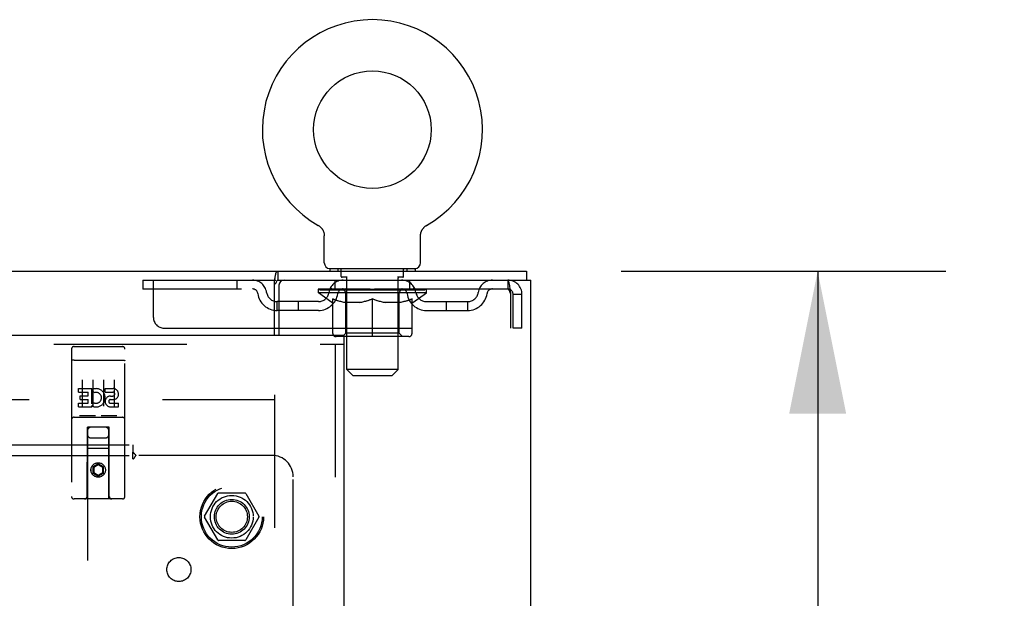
# Model space of a CAD drawing. Header units: inches. Extents: x 0 to 283, y 0 to 183.
# Tile 71 of 79: x 120.72 to 132.24, y 132.81 to 139.58. Entities that reach past the tile are written whole.
import ezdxf

# ---------------------------------------------------------------- set-up
doc = ezdxf.new("R2010")
doc.units = ezdxf.units.IN
doc.header["$LTSCALE"] = 15.583333
doc.header["$MEASUREMENT"] = 0
doc.linetypes.add('HIDDEN', pattern=[0.2, 0.1, -0.1])
doc.layers.get('0').update_dxf_attribs({"linetype": 'CONTINUOUS'})
for name, color, linetype in [('DEFAULT_2', 8, 'HIDDEN'), ('DIMENSIONS', 7, 'CONTINUOUS'), ('MAIN_DOOR_ASSEMBLY', 7, 'CONTINUOUS'), ('SUBPANEL', 7, 'CONTINUOUS')]:
    doc.layers.add(name, color=color, linetype=linetype)
doc.styles.get("Standard").update_dxf_attribs({"font": 'arial.ttf'})
doc.dimstyles.new('DIMSTYLE_1', dxfattribs={"dimtxt": 1.25, "dimasz": 1.666667, "dimexe": 0.09, "dimexo": 0.07, "dimgap": 0.0375, "dimtad": 0, "dimtih": 1, "dimtoh": 1, "dimzin": 4, "dimdsep": 46, "dimtxsty": 'Standard', "dimblk": '_FILLED', "dimblk1": '_FILLED', "dimblk2": '_FILLED', "dimcen": 0.09, "dimadec": 3, "dimazin": 1, "dimtfac": 1, "dimtdec": 3, "dimtofl": 0, "dimtmove": 0, "dimatfit": 3, "dimldrblk": '_FILLED', "dimfxl": 0, "dimtolj": 1, "dimtzin": 4, "dimarcsym": 0})

# ---------------------------------------------------------------- blocks, each defined once
blk = doc.blocks.new('_FILLED')
at = {"color": 0, "linetype": 'ByBlock'}
blk.add_solid([(0, 0), (-1, 0.2), (-1, -0.2)], dxfattribs=at)
blk = doc.blocks.new('*D14')
at = {"layer": 'DIMENSIONS', "color": 2, "linetype": 'Continuous'}
for p, q in [((127.755, 136.638), (131.556, 136.638)), ((130.056, 136.638), (130.056, 131.201)), ((130.056, 123.263), (130.056, 128.701)), ((126.492, 123.263), (131.556, 123.263))]:
    blk.add_line(p, q, dxfattribs=at)
at = {"layer": 'DIMENSIONS', "color": 2, "linetype": 'Continuous', "xscale": 1.6666666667, "yscale": 1.6666666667, "zscale": 1.6666666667}
for p, rotation in [((130.056, 136.638), 90), ((130.056, 123.263), 270)]:
    blk.add_blockref('_FILLED', p, dxfattribs=dict(at, rotation=rotation))
at = {"layer": 'DIMENSIONS', "color": 2, "linetype": 'Continuous', "insert": (130.056, 130.576), "char_height": 1.25, "width": 4.36803, "attachment_point": 2, "line_spacing_factor": 0.9}
blk.add_mtext('13.38', dxfattribs=at)

msp = doc.modelspace()

# ---------------------------------------------------------------- linework, layer by layer
at = {"color": 7, "linetype": 'Continuous'}
for p, q in [((124.211, 137.176), (124.211, 137.176)), ((124.211, 137.176), (124.215, 137.174)), ((124.212, 137.176), (124.213, 137.175)), ((124.215, 137.174), (124.219, 137.171)), ((124.219, 137.171), (124.224, 137.168)), ((124.223, 137.168), (124.228, 137.165)), ((124.227, 137.165), (124.232, 137.162)), ((124.231, 137.162), (124.235, 137.159)), ((124.235, 137.159), (124.239, 137.155)), ((124.239, 137.155), (124.243, 137.152)), ((124.243, 137.152), (124.246, 137.148)), ((124.246, 137.148), (124.25, 137.144)), ((124.249, 137.144), (124.253, 137.14)), ((124.253, 137.14), (124.256, 137.136)), ((124.256, 137.136), (124.259, 137.132)), ((124.259, 137.132), (124.261, 137.128)), ((124.261, 137.128), (124.264, 137.123)), ((124.264, 137.124), (124.267, 137.119)), ((124.267, 137.119), (124.269, 137.114)), ((124.269, 137.115), (124.271, 137.11)), ((124.271, 137.11), (124.273, 137.105)), ((124.273, 137.105), (124.275, 137.1)), ((125.417, 137.1), (125.419, 137.105)), ((125.419, 137.105), (125.421, 137.11)), ((125.421, 137.11), (125.423, 137.115)), ((125.423, 137.114), (125.425, 137.119)), ((125.425, 137.119), (125.428, 137.124)), ((125.428, 137.123), (125.431, 137.128)), ((125.43, 137.128), (125.433, 137.132)), ((125.433, 137.132), (125.436, 137.136)), ((125.436, 137.136), (125.439, 137.14)), ((125.439, 137.14), (125.443, 137.144)), ((125.442, 137.144), (125.446, 137.148)), ((125.446, 137.148), (125.449, 137.152)), ((125.449, 137.152), (125.453, 137.155)), ((125.453, 137.155), (125.457, 137.159)), ((125.457, 137.159), (125.461, 137.162)), ((125.46, 137.162), (125.464, 137.165)), ((125.464, 137.165), (125.469, 137.168)), ((125.468, 137.168), (125.473, 137.171)), ((125.473, 137.171), (125.477, 137.174)), ((125.473, 137.171), (125.474, 137.172)), ((125.477, 137.174), (125.481, 137.176)), ((125.479, 137.175), (125.48, 137.176)), ((124.275, 137.101), (124.276, 137.096)), ((124.276, 137.096), (124.278, 137.091)), ((124.278, 137.091), (124.279, 137.086)), ((124.279, 137.086), (124.28, 137.081)), ((124.28, 137.081), (124.281, 137.076)), ((124.281, 137.076), (124.282, 137.071)), ((124.283, 136.737), (124.283, 137.051)), ((125.408, 137.051), (125.409, 137.056)), ((125.408, 136.737), (125.408, 137.051)), ((125.409, 137.066), (125.41, 137.071)), ((125.409, 137.056), (125.409, 137.061)), ((125.41, 137.071), (125.411, 137.076)), ((125.411, 137.076), (125.412, 137.081)), ((125.412, 137.081), (125.413, 137.086)), ((125.413, 137.086), (125.414, 137.091)), ((125.414, 137.091), (125.415, 137.096)), ((125.415, 137.096), (125.417, 137.101)), ((124.346, 136.668), (124.346, 136.638)), ((125.346, 136.668), (124.346, 136.668)), ((125.346, 136.668), (125.346, 136.638)), ((53.752, 136.638), (126.648, 136.638)), ((123.7, 135.888), (123.7, 136.539)), ((123.74, 136.638), (123.74, 136.534)), ((126.648, 136.638), (126.648, 136.534))]:
    msp.add_line(p, q, dxfattribs=at)
at = {"color": 3, "linetype": 'Continuous'}
for p, q in [((123.74, 136.534), (126.7, 136.534)), ((126.7, 64.742), (126.7, 136.534)), ((123.752, 136.474), (123.752, 135.888)), ((123.7, 135.972), (123.752, 135.972))]:
    msp.add_line(p, q, dxfattribs=at)
at = {"color": 7, "linetype": 'Continuous'}
for points in [[(124.282, 137.071), (124.283, 137.066), (124.283, 137.061), (124.283, 137.056), (124.283, 137.051)], [(125.409, 137.056), (125.409, 137.061), (125.409, 137.066)], [(123.7, 136.539), (123.702, 136.543), (123.703, 136.548), (123.705, 136.553), (123.706, 136.558), (123.707, 136.564), (123.708, 136.569), (123.709, 136.575)], [(123.709, 136.575), (123.711, 136.586), (123.712, 136.591), (123.713, 136.596), (123.714, 136.601), (123.715, 136.605), (123.716, 136.61), (123.717, 136.614), (123.718, 136.617), (123.72, 136.62), (123.721, 136.623), (123.722, 136.626), (123.724, 136.629), (123.726, 136.631), (123.727, 136.633), (123.729, 136.635), (123.731, 136.636), (123.733, 136.637), (123.735, 136.638), (123.737, 136.638), (123.74, 136.638)]]:
    msp.add_lwpolyline(points, dxfattribs=at)
at = {"color": 3, "linetype": 'Continuous'}
for points in [[(123.727, 136.52), (123.728, 136.522), (123.729, 136.525), (123.73, 136.527), (123.731, 136.529), (123.733, 136.531), (123.734, 136.532), (123.735, 136.533), (123.737, 136.534), (123.738, 136.534), (123.74, 136.534)], [(123.7, 136.49), (123.702, 136.49), (123.704, 136.491), (123.707, 136.492), (123.709, 136.493), (123.711, 136.495), (123.713, 136.496), (123.715, 136.498), (123.717, 136.5), (123.718, 136.503), (123.72, 136.505), (123.721, 136.507), (123.722, 136.51), (123.724, 136.512), (123.725, 136.515), (123.727, 136.52)]]:
    msp.add_lwpolyline(points, dxfattribs=at)
at = {"color": 7, "linetype": 'Continuous'}
msp.add_circle((124.846, 138.296), 0.688, dxfattribs=at)
for centre, radius, start, end in [((124.846, 138.296), 1.288, 299.5053, 240.4947), ((124.352, 136.737), 0.069, 180, 265), ((125.339, 136.737), 0.069, 275, 360)]:
    msp.add_arc(centre, radius, start, end, dxfattribs=at)
at = {"color": 3, "linetype": 'Continuous'}
msp.add_arc((123.812, 136.474), 0.06, 90, 180, dxfattribs=at)
at = {"layer": 'DEFAULT_2', "color": 8, "linetype": 'HIDDEN'}
for p, q in [((124.211, 137.176), (124.211, 137.176)), ((124.218, 137.172), (124.219, 137.171)), ((125.481, 137.176), (125.481, 137.176)), ((124.443, 136.668), (124.443, 136.638)), ((124.481, 136.578), (124.481, 136.658)), ((125.211, 136.578), (125.211, 136.658)), ((125.249, 136.668), (125.249, 136.638)), ((122.158, 136.534), (122.158, 136.43)), ((122.158, 136.534), (123.74, 136.534)), ((122.283, 136.097), (122.283, 136.534)), ((123.258, 136.534), (123.258, 136.43)), ((124.408, 136.43), (124.408, 136.534)), ((124.551, 136.568), (124.491, 136.568)), ((124.546, 135.487), (124.546, 136.558)), ((125.201, 136.568), (125.141, 136.568)), ((125.146, 135.487), (125.146, 136.558)), ((125.283, 136.43), (125.283, 136.534)), ((126.429, 136.534), (126.429, 136.43)), ((126.431, 136.533), (126.429, 136.534)), ((126.429, 136.43), (122.158, 136.43)), ((124.213, 136.384), (124.213, 136.43)), ((124.222, 136.424), (124.222, 136.43)), ((124.231, 136.42), (124.231, 136.424)), ((124.231, 136.42), (125.461, 136.42)), ((124.24, 136.42), (124.24, 136.424)), ((124.241, 136.42), (124.241, 136.424)), ((124.251, 136.424), (124.251, 136.43)), ((124.267, 136.42), (124.267, 136.424)), ((124.269, 136.42), (124.269, 136.424)), ((124.298, 136.424), (124.298, 136.43)), ((124.312, 136.42), (124.312, 136.424)), ((124.315, 136.42), (124.315, 136.424)), ((124.519, 136.423), (124.318, 136.423)), ((124.361, 136.424), (124.361, 136.43)), ((124.362, 136.42), (124.362, 136.423)), ((124.363, 136.42), (124.363, 136.423)), ((124.366, 136.42), (124.366, 136.423)), ((124.373, 136.42), (124.373, 136.424)), ((124.373, 136.42), (124.373, 136.423)), ((124.377, 136.42), (124.377, 136.424)), ((124.38, 136.42), (124.38, 136.424)), ((124.384, 136.42), (124.384, 136.423)), ((124.399, 136.42), (124.399, 136.423)), ((124.417, 136.42), (124.417, 136.426)), ((124.417, 136.42), (124.417, 136.423)), ((124.437, 136.42), (124.437, 136.423)), ((124.439, 136.424), (124.439, 136.43)), ((124.449, 136.42), (124.449, 136.424)), ((124.453, 136.42), (124.453, 136.424)), ((124.462, 136.42), (124.462, 136.423)), ((124.473, 136.42), (124.473, 136.428)), ((124.489, 136.42), (124.489, 136.423)), ((124.492, 136.42), (124.492, 136.423)), ((124.519, 136.42), (124.519, 136.423)), ((124.586, 136.423), (124.524, 136.423)), ((124.529, 136.424), (124.529, 136.43)), ((124.536, 136.42), (124.536, 136.424)), ((124.541, 136.42), (124.541, 136.424)), ((124.547, 136.42), (124.547, 136.429)), ((124.551, 136.42), (124.551, 136.423)), ((124.562, 136.42), (124.562, 136.423)), ((124.586, 136.42), (124.586, 136.423)), ((124.661, 136.423), (124.602, 136.423)), ((124.622, 136.42), (124.622, 136.423)), ((124.629, 136.424), (124.629, 136.43)), ((124.633, 136.42), (124.633, 136.424)), ((124.635, 136.42), (124.635, 136.43)), ((124.638, 136.42), (124.638, 136.424)), ((124.646, 136.42), (124.646, 136.424)), ((124.661, 136.42), (124.661, 136.423)), ((124.741, 136.423), (124.687, 136.423)), ((124.7, 136.42), (124.7, 136.423)), ((124.732, 136.423), (124.846, 136.43)), ((124.736, 136.424), (124.736, 136.43)), ((124.737, 136.43), (124.736, 136.43)), ((124.737, 136.424), (124.737, 136.43)), ((124.737, 136.42), (124.737, 136.424)), ((124.74, 136.42), (124.74, 136.424)), ((124.741, 136.42), (124.741, 136.423)), ((124.742, 136.42), (124.742, 136.424)), ((124.825, 136.423), (124.777, 136.423)), ((124.782, 136.42), (124.782, 136.423)), ((124.825, 136.42), (124.825, 136.423)), ((124.843, 136.424), (124.843, 136.424)), ((124.843, 136.42), (124.843, 136.424)), ((124.843, 136.42), (124.843, 136.424)), ((124.846, 136.424), (124.846, 136.43)), ((124.849, 136.42), (124.849, 136.424)), ((124.849, 136.42), (124.849, 136.424)), ((124.849, 136.424), (124.849, 136.424)), ((124.851, 136.423), (124.915, 136.423)), ((124.867, 136.42), (124.867, 136.423)), ((124.883, 136.423), (124.883, 136.428)), ((124.883, 136.428), (124.96, 136.423)), ((124.904, 136.423), (124.904, 136.427)), ((124.909, 136.42), (124.909, 136.423)), ((124.95, 136.42), (124.95, 136.424)), ((124.95, 136.42), (124.95, 136.423)), ((124.95, 136.423), (125.005, 136.423)), ((124.952, 136.42), (124.952, 136.424)), ((124.955, 136.424), (124.955, 136.43)), ((124.955, 136.43), (124.956, 136.43)), ((124.955, 136.42), (124.955, 136.424)), ((124.956, 136.424), (124.956, 136.43)), ((124.992, 136.42), (124.992, 136.423)), ((125.031, 136.42), (125.031, 136.423)), ((125.031, 136.423), (125.09, 136.423)), ((125.046, 136.42), (125.046, 136.424)), ((125.054, 136.42), (125.054, 136.424)), ((125.056, 136.42), (125.056, 136.43)), ((125.059, 136.42), (125.059, 136.424)), ((125.063, 136.424), (125.063, 136.43)), ((125.07, 136.42), (125.07, 136.423)), ((125.106, 136.42), (125.106, 136.423)), ((125.106, 136.423), (125.168, 136.423)), ((125.13, 136.42), (125.13, 136.423)), ((125.141, 136.42), (125.141, 136.423)), ((125.145, 136.42), (125.145, 136.429)), ((125.151, 136.42), (125.151, 136.424)), ((125.156, 136.42), (125.156, 136.424)), ((125.163, 136.424), (125.163, 136.43)), ((125.173, 136.42), (125.173, 136.423)), ((125.173, 136.423), (125.374, 136.423)), ((125.2, 136.42), (125.2, 136.423)), ((125.203, 136.42), (125.203, 136.423)), ((125.219, 136.42), (125.219, 136.428)), ((125.23, 136.42), (125.23, 136.423)), ((125.239, 136.42), (125.239, 136.424)), ((125.243, 136.42), (125.243, 136.424)), ((125.253, 136.424), (125.253, 136.43)), ((125.254, 136.42), (125.254, 136.423)), ((125.275, 136.42), (125.275, 136.426)), ((125.275, 136.42), (125.275, 136.423)), ((125.293, 136.42), (125.293, 136.423)), ((125.308, 136.42), (125.308, 136.423)), ((125.312, 136.42), (125.312, 136.424)), ((125.315, 136.42), (125.315, 136.424)), ((125.319, 136.42), (125.319, 136.424)), ((125.319, 136.42), (125.319, 136.423)), ((125.326, 136.42), (125.326, 136.423)), ((125.329, 136.42), (125.329, 136.423)), ((125.33, 136.42), (125.33, 136.423)), ((125.331, 136.424), (125.331, 136.43)), ((125.377, 136.42), (125.377, 136.424)), ((125.38, 136.42), (125.38, 136.424)), ((125.394, 136.424), (125.394, 136.43)), ((125.423, 136.42), (125.423, 136.424)), ((125.425, 136.42), (125.425, 136.424)), ((125.441, 136.424), (125.441, 136.43)), ((125.451, 136.42), (125.451, 136.424)), ((125.452, 136.42), (125.452, 136.424)), ((125.461, 136.42), (125.461, 136.424)), ((125.47, 136.424), (125.47, 136.43)), ((125.479, 136.384), (125.479, 136.43)), ((125.479, 136.384), (124.213, 136.384)), ((124.372, 136.272), (124.213, 136.384)), ((124.382, 135.909), (124.382, 136.315)), ((124.533, 135.912), (124.533, 136.38)), ((124.846, 135.872), (124.846, 136.316)), ((125.159, 135.912), (125.159, 136.38)), ((125.309, 135.909), (125.309, 136.315)), ((125.32, 136.272), (125.479, 136.384)), ((126.457, 136.381), (126.462, 136.367)), ((126.462, 136.367), (126.462, 135.972)), ((126.492, 135.972), (126.492, 136.367)), ((126.596, 136.367), (126.492, 136.367)), ((126.596, 135.972), (126.596, 136.367)), ((123.731, 136.179), (123.731, 136.283)), ((124.214, 136.283), (123.731, 136.283)), ((123.981, 136.179), (123.981, 136.283)), ((124.372, 136.272), (124.382, 136.272)), ((124.705, 136.272), (124.525, 136.272)), ((125.167, 136.272), (124.987, 136.272)), ((125.309, 136.272), (125.32, 136.272)), ((125.478, 136.283), (125.961, 136.283)), ((125.711, 136.179), (125.711, 136.283)), ((125.961, 136.179), (125.961, 136.283)), ((124.214, 136.179), (123.731, 136.179)), ((125.478, 136.179), (125.961, 136.179)), ((122.408, 135.972), (123.7, 135.972)), ((123.752, 135.972), (126.462, 135.972)), ((126.596, 135.972), (126.492, 135.972)), ((125.272, 135.872), (124.42, 135.872)), ((124.533, 135.912), (124.493, 135.872)), ((125.159, 135.912), (124.533, 135.912)), ((125.159, 135.912), (125.199, 135.872)), ((125.146, 135.487), (124.546, 135.487)), ((124.615, 135.418), (124.546, 135.487)), ((124.615, 135.418), (125.077, 135.418)), ((125.077, 135.418), (125.146, 135.487)), ((123.7, 135.19), (123.7, 66.086)), ((91.221, 135.138), (123.7, 135.138)), ((122.882, 133.768), (123.037, 134.036)), ((123.354, 134.041), (123.046, 134.041)), ((123.363, 134.036), (123.518, 133.768)), ((123.037, 133.491), (122.882, 133.758)), ((123.518, 133.758), (123.363, 133.491)), ((123.354, 133.486), (123.046, 133.486))]:
    msp.add_line(p, q, dxfattribs=at)
for points in [[(126.431, 136.533), (126.434, 136.53), (126.436, 136.525), (126.438, 136.518), (126.441, 136.509), (126.443, 136.498), (126.445, 136.485), (126.448, 136.471), (126.45, 136.456), (126.453, 136.44), (126.455, 136.422), (126.457, 136.404), (126.46, 136.386), (126.462, 136.367)], [(126.434, 136.429), (126.431, 136.43), (126.429, 136.43)], [(126.434, 136.429), (126.436, 136.427), (126.438, 136.424), (126.441, 136.421), (126.443, 136.417), (126.445, 136.412), (126.448, 136.407), (126.45, 136.401), (126.453, 136.395), (126.455, 136.388), (126.457, 136.381)], [(124.382, 136.315), (124.408, 136.305), (124.434, 136.297), (124.459, 136.289), (124.483, 136.282), (124.508, 136.276), (124.532, 136.272)], [(124.525, 136.272), (124.501, 136.277), (124.478, 136.282), (124.454, 136.289), (124.431, 136.296), (124.407, 136.305), (124.382, 136.314)], [(124.695, 136.272), (124.72, 136.277), (124.745, 136.282), (124.77, 136.289), (124.795, 136.297), (124.82, 136.306), (124.846, 136.316)], [(124.846, 136.314), (124.822, 136.305), (124.798, 136.296), (124.774, 136.289), (124.751, 136.282), (124.728, 136.277), (124.705, 136.272)], [(124.846, 136.316), (124.872, 136.306), (124.898, 136.297), (124.923, 136.289), (124.948, 136.282), (124.972, 136.277), (124.997, 136.272)], [(124.987, 136.272), (124.964, 136.277), (124.941, 136.282), (124.917, 136.289), (124.894, 136.296), (124.87, 136.305), (124.846, 136.314)], [(125.16, 136.272), (125.184, 136.277), (125.209, 136.282), (125.234, 136.289), (125.259, 136.297), (125.284, 136.305), (125.309, 136.315)], [(125.309, 136.314), (125.285, 136.305), (125.261, 136.296), (125.237, 136.289), (125.214, 136.282), (125.19, 136.277), (125.167, 136.272)]]:
    msp.add_lwpolyline(points, dxfattribs=at)
for radius in [0.372, 0.356, 0.204, 0.183]:
    msp.add_circle((123.2, 133.763), radius, dxfattribs=at)
for centre, radius, start, end in [((124.352, 136.737), 0.069, 265, 270), ((124.471, 136.658), 0.01, 0, 90), ((125.221, 136.658), 0.01, 90, 180), ((125.339, 136.737), 0.069, 270, 275), ((123.442, 136.367), 0.167, 8.0716, 90), ((124.503, 136.367), 0.167, 90, 171.9284), ((124.491, 136.578), 0.01, 180, 270), ((124.536, 136.558), 0.01, 0, 90), ((125.156, 136.558), 0.01, 90, 180), ((125.188, 136.367), 0.167, 8.0716, 90), ((125.201, 136.578), 0.01, 270, 360), ((126.25, 136.367), 0.167, 90, 171.9284), ((126.429, 136.367), 0.167, 0, 90), ((123.443, 136.368), 0.0625, 7.9863, 90), ((124.503, 136.368), 0.0625, 90, 172.0137), ((124.493, 136.38), 0.0398, 0, 90), ((125.199, 136.38), 0.0398, 90, 180), ((125.189, 136.368), 0.0625, 7.9863, 90), ((126.249, 136.368), 0.0625, 90, 172.0137), ((126.429, 136.367), 0.063, 0, 90), ((123.731, 136.408), 0.229, 187.9863, 270), ((123.731, 136.408), 0.125, 188.0716, 270), ((124.214, 136.408), 0.125, 270, 351.9284), ((124.214, 136.408), 0.229, 270, 352.0137), ((125.478, 136.408), 0.229, 187.9863, 270), ((125.478, 136.408), 0.125, 188.0716, 270), ((125.961, 136.408), 0.125, 270, 351.9284), ((125.961, 136.408), 0.229, 270, 352.0137), ((122.408, 136.097), 0.125, 180, 270), ((124.42, 135.909), 0.0371, 180, 270), ((125.272, 135.909), 0.0371, 270, 360), ((123.046, 134.031), 0.01, 90.0113, 149.988), ((123.354, 134.031), 0.01, 30.0108, 89.9876), ((122.891, 133.763), 0.01, 150.0117, 209.9873), ((123.509, 133.763), 0.01, 330.0117, 29.9873), ((123.046, 133.496), 0.01, 210.0108, 269.9876), ((123.354, 133.496), 0.01, 270.0113, 329.988)]:
    msp.add_arc(centre, radius, start, end, dxfattribs=at)
for centre, major_axis, ratio, start_param, end_param in [((124.846, 136.43), (0.633, 0.007), 0.05963, 2.96643, 3.140963), ((124.193, 136.418), (0.198, 0), 0.060556, 0.430652, 1.470503), ((124.846, 136.43), (0.633, 0), 0.060556, -3.141593, -2.96706), ((124.193, 136.412), (0.198, 0.002), 0.05963, 1.376596, 1.469874), ((124.846, 136.43), (0.633, 0.013), 0.05688, 2.791345, 2.965878), ((124.169, 136.418), (0.198, 0.002), 0.05963, 0.25549, 1.295341), ((124.237, 136.418), (0.198, -0.002), 0.05963, 0.605815, 1.645666), ((124.846, 136.43), (0.633, -0.007), 0.05963, -2.96643, -2.791898), ((124.237, 136.412), (0.198, 0), 0.060556, 1.551758, 1.645036), ((124.169, 136.412), (0.198, 0.004), 0.05688, 1.20151, 1.294789), ((124.238, 136.414), (0.164, 0.002), 0.05963, 1.065228, 1.614276), ((124.218, 136.414), (0.164, 0.003), 0.05688, 0.890143, 1.43919), ((124.276, 136.414), (0.164, 0), 0.060556, 1.240391, 1.789438), ((124.846, 136.43), (0.633, 0.019), 0.052395, 2.616403, 2.790936), ((124.165, 136.418), (0.198, 0.004), 0.05688, 0.080405, 1.120256), ((124.3, 136.418), (0.198, -0.004), 0.05688, 0.7809, 1.820751), ((124.846, 136.43), (0.633, -0.013), 0.05688, -2.791345, -2.616812), ((124.3, 136.412), (0.198, -0.002), 0.05963, 1.72692, 1.820198), ((124.165, 136.412), (0.198, 0.006), 0.052395, 1.026568, 1.119847), ((124.218, 136.414), (0.164, 0.005), 0.052395, 0.715201, 1.264248), ((124.332, 136.414), (0.164, -0.002), 0.05963, 1.415553, 1.9646), ((124.846, 136.43), (0.633, 0.025), 0.046319, 2.441654, 2.616187), ((124.379, 136.418), (0.198, -0.006), 0.052395, 0.955842, 1.995693), ((124.182, 136.418), (0.198, 0.006), 0.052395, -0.094537, 0.945314), ((124.846, 136.43), (0.633, -0.019), 0.052395, -2.616403, -2.44187), ((124.379, 136.412), (0.198, -0.004), 0.05688, 1.902006, 1.995284), ((124.182, 136.412), (0.198, 0.008), 0.046319, 0.851819, 0.945098), ((124.236, 136.414), (0.164, 0.006), 0.046319, 0.540452, 1.089499), ((124.403, 136.414), (0.164, -0.003), 0.05688, 1.590638, 2.139686), ((124.846, 136.43), (0.633, 0.029), 0.038841, 2.267123, 2.441656), ((124.472, 136.418), (0.198, -0.008), 0.046319, 1.130591, 2.170442), ((124.219, 136.418), (0.198, 0.008), 0.046319, -0.269286, 0.770565), ((124.846, 136.43), (0.633, -0.025), 0.046319, -2.441654, -2.267121), ((124.472, 136.412), (0.198, -0.006), 0.052395, 2.076947, 2.170226), ((124.219, 136.412), (0.198, 0.009), 0.038841, 0.677289, 0.770567), ((124.273, 136.414), (0.164, 0.008), 0.038841, 0.365921, 0.914969), ((124.488, 136.414), (0.164, -0.005), 0.052395, 1.76558, 2.314627), ((124.846, 136.43), (0.633, 0.033), 0.030195, 2.09281, 2.267343), ((124.577, 136.418), (0.198, -0.009), 0.038841, 1.305122, 2.344973), ((124.275, 136.418), (0.198, 0.009), 0.038841, -0.443817, 0.596034), ((124.846, 136.43), (0.633, -0.029), 0.038841, -2.267123, -2.092591), ((124.577, 136.412), (0.198, -0.008), 0.046319, 2.251696, 2.344975), ((124.275, 136.412), (0.198, 0.01), 0.030195, 0.502975, 0.596254), ((124.328, 136.414), (0.164, 0.009), 0.030195, 0.191608, 0.740655), ((124.583, 136.414), (0.164, -0.006), 0.046319, 1.940329, 2.489376), ((124.349, 136.418), (0.198, 0.01), 0.030195, -0.61813, 0.421721), ((124.846, 136.43), (0.633, 0.036), 0.020645, 1.918687, 2.09322), ((124.69, 136.418), (0.198, -0.01), 0.030195, 1.479435, 2.519286), ((124.846, 136.43), (0.633, -0.033), 0.030195, -2.09281, -1.918277), ((124.69, 136.412), (0.198, -0.009), 0.038841, 2.426227, 2.519505), ((124.349, 136.412), (0.198, 0.011), 0.020645, 0.328852, 0.422131), ((124.398, 136.414), (0.164, 0.009), 0.020645, 0.017485, 0.566532), ((124.687, 136.414), (0.164, -0.008), 0.038841, 2.11486, 2.663907), ((124.437, 136.418), (0.198, 0.011), 0.020645, -0.792253, 0.247598), ((124.846, 136.43), (0.633, 0.038), 0.010478, 1.744704, 1.919237), ((124.808, 136.418), (0.198, -0.011), 0.020645, 1.653558, 2.693409), ((124.846, 136.43), (0.633, -0.036), 0.020645, -1.918687, -1.744154), ((124.808, 136.412), (0.198, -0.01), 0.030195, 2.60054, 2.693819), ((124.437, 136.412), (0.198, 0.012), 0.010478, 0.154869, 0.248148), ((124.481, 136.414), (0.164, 0.01), 0.010478, 6.126688, 6.675735), ((124.795, 136.414), (0.164, -0.009), 0.030195, 2.289173, 2.83822), ((124.538, 136.418), (0.198, 0.012), 0.010478, -0.966236, -0.000846), ((124.927, 136.418), (0.198, -0.012), 0.010478, 1.827541, 2.867392), ((124.846, 136.43), (0.633, -0.038), 0.010478, -1.744704, -1.563007), ((124.927, 136.412), (0.198, -0.011), 0.020645, 2.774664, 2.867942), ((124.905, 136.414), (0.164, -0.009), 0.020645, 2.463296, 3.012344), ((124.765, 136.418), (0.198, 0.012), 0.010478, 0.274201, 1.314052), ((124.679, 136.414), (0.164, 0.01), 0.010478, -0.000483, 0.504314), ((124.649, 136.412), (0.198, 0.012), 0.010478, 0.099668, 0.192946), ((124.846, 136.43), (0.633, 0.038), 0.010478, -1.571421, -1.396888), ((125.043, 136.412), (0.198, -0.012), 0.010478, 2.74231, 2.948646), ((125.013, 136.414), (0.164, -0.01), 0.010478, 2.637279, 3.14189), ((124.884, 136.418), (0.198, 0.011), 0.020645, 0.448184, 1.488034), ((124.787, 136.414), (0.164, 0.009), 0.020645, 0.129249, 0.678296), ((124.765, 136.412), (0.198, 0.011), 0.020645, 0.273651, 0.366929), ((125.154, 136.418), (0.198, -0.012), 0.010478, -3.140747, -2.175357), ((124.846, 136.43), (0.633, 0.036), 0.020645, -1.397439, -1.222906), ((124.846, 136.43), (0.633, -0.038), 0.010478, 1.222355, 1.396888), ((125.002, 136.418), (0.198, 0.01), 0.030195, 0.622307, 1.662158), ((124.897, 136.414), (0.164, 0.009), 0.030195, 0.303372, 0.852419), ((125.211, 136.414), (0.164, -0.01), 0.010478, 2.749043, 3.29809), ((125.255, 136.418), (0.198, -0.011), 0.020645, 2.893995, 3.933846), ((124.884, 136.412), (0.198, 0.01), 0.030195, 0.447774, 0.541052), ((125.255, 136.412), (0.198, -0.012), 0.010478, 2.893445, 2.986723), ((125.115, 136.418), (0.198, 0.009), 0.038841, 0.79662, 1.836471), ((124.846, 136.43), (0.633, 0.033), 0.030195, -1.223315, -1.048783), ((124.846, 136.43), (0.633, -0.036), 0.020645, 1.048373, 1.222906), ((125.005, 136.414), (0.164, 0.008), 0.038841, 0.477686, 1.026733), ((125.294, 136.414), (0.164, -0.009), 0.020645, 2.57506, 3.124108), ((125.343, 136.418), (0.198, -0.01), 0.030195, 2.719872, 3.759723), ((125.22, 136.418), (0.198, 0.008), 0.046319, 0.971151, 2.011002), ((125.002, 136.412), (0.198, 0.009), 0.038841, 0.622087, 0.715366), ((125.343, 136.412), (0.198, -0.011), 0.020645, 2.719462, 2.812741), ((124.846, 136.43), (0.633, 0.029), 0.038841, -1.049002, -0.874469), ((124.846, 136.43), (0.633, -0.033), 0.030195, 0.87425, 1.048783), ((125.109, 136.414), (0.164, 0.006), 0.046319, 0.652216, 1.201263), ((125.313, 136.418), (0.198, 0.006), 0.052395, 1.1459, 2.185751), ((125.364, 136.414), (0.164, -0.009), 0.030195, 2.400937, 2.949985), ((125.417, 136.418), (0.198, -0.009), 0.038841, 2.545558, 3.585409), ((125.204, 136.414), (0.164, 0.005), 0.052395, 0.826965, 1.376012), ((125.115, 136.412), (0.198, 0.008), 0.046319, 0.796618, 0.889896), ((125.417, 136.412), (0.198, -0.01), 0.030195, 2.545339, 2.638617), ((125.392, 136.418), (0.198, 0.004), 0.05688, 1.320842, 2.360692), ((124.846, 136.43), (0.633, 0.025), 0.046319, -0.874471, -0.699939), ((124.846, 136.43), (0.633, -0.029), 0.038841, 0.699936, 0.874469), ((125.473, 136.418), (0.198, -0.008), 0.046319, 2.371028, 3.410879), ((125.419, 136.414), (0.164, -0.008), 0.038841, 2.226624, 2.775671), ((125.455, 136.418), (0.198, 0.002), 0.05963, 1.495927, 2.535778), ((125.289, 136.414), (0.164, 0.003), 0.05688, 1.001907, 1.550954), ((125.51, 136.418), (0.198, -0.006), 0.052395, 2.196279, 3.23613), ((125.22, 136.412), (0.198, 0.006), 0.052395, 0.971367, 1.064645), ((125.456, 136.414), (0.164, -0.006), 0.046319, 2.052093, 2.601141), ((125.499, 136.418), (0.198, 0), 0.060556, 1.671089, 2.71094), ((125.473, 136.412), (0.198, -0.009), 0.038841, 2.371026, 2.464304), ((125.527, 136.418), (0.198, -0.004), 0.05688, 2.021337, 3.061188), ((124.846, 136.43), (0.633, 0.019), 0.052395, -0.699723, -0.52519), ((124.846, 136.43), (0.633, -0.025), 0.046319, 0.525406, 0.699939), ((125.523, 136.418), (0.198, -0.002), 0.05963, 1.846251, 2.886102), ((125.36, 136.414), (0.164, 0.002), 0.05963, 1.176993, 1.72604), ((125.474, 136.414), (0.164, -0.005), 0.052395, 1.877344, 2.426392), ((125.416, 136.414), (0.164, 0), 0.060556, 1.352155, 1.901202), ((125.473, 136.414), (0.164, -0.003), 0.05688, 1.702402, 2.25145), ((125.454, 136.414), (0.164, -0.002), 0.05963, 1.527317, 2.076364), ((125.313, 136.412), (0.198, 0.004), 0.05688, 1.146309, 1.239587), ((125.51, 136.412), (0.198, -0.008), 0.046319, 2.196495, 2.289773), ((124.846, 136.43), (0.633, 0.013), 0.05688, -0.524781, -0.350248), ((124.846, 136.43), (0.633, -0.019), 0.052395, 0.350657, 0.52519), ((125.392, 136.412), (0.198, 0.002), 0.05963, 1.321394, 1.414673), ((125.527, 136.412), (0.198, -0.006), 0.052395, 2.021746, 2.115024), ((124.846, 136.43), (0.633, 0.007), 0.05963, -0.349695, -0.175162), ((124.846, 136.43), (0.633, -0.013), 0.05688, 0.175715, 0.350248), ((125.455, 136.412), (0.198, 0), 0.060556, 1.496556, 1.589835), ((125.523, 136.412), (0.198, -0.004), 0.05688, 1.846804, 1.940083), ((125.499, 136.412), (0.198, -0.002), 0.05963, 1.671719, 1.764997), ((124.846, 136.43), (0.633, 0), 0.060556, -0.174533, 0), ((124.846, 136.43), (0.633, -0.007), 0.05963, 0.000629, 0.175162)]:
    msp.add_ellipse(centre, major_axis=major_axis, ratio=ratio, start_param=start_param, end_param=end_param, dxfattribs=at)
at = {"layer": 'MAIN_DOOR_ASSEMBLY', "color": 3, "linetype": 'Continuous'}
for p, q in [((89.95, 135.888), (124.512, 135.888)), ((124.512, 135.784), (124.512, 65.492))]:
    msp.add_line(p, q, dxfattribs=at)
at = {"layer": 'MAIN_DOOR_ASSEMBLY', "color": 7, "linetype": 'Continuous'}
msp.add_line((124.512, 135.888), (124.512, 135.784), dxfattribs=at)
at = {"layer": 'MAIN_DOOR_ASSEMBLY', "color": 8, "linetype": 'HIDDEN'}
for p, q in [((89.95, 135.784), (124.512, 135.784)), ((121.325, 135.726), (121.325, 134.001)), ((121.355, 135.756), (121.92, 135.756)), ((121.95, 134.001), (121.95, 135.726)), ((124.408, 135.784), (124.408, 65.492)), ((121.342, 135.597), (121.341, 135.597)), ((121.342, 135.597), (121.342, 135.597)), ((121.343, 135.597), (121.342, 135.597)), ((121.344, 135.597), (121.343, 135.597)), ((121.345, 135.597), (121.344, 135.597)), ((121.345, 135.597), (121.345, 135.597)), ((121.346, 135.597), (121.345, 135.597)), ((121.347, 135.598), (121.346, 135.597)), ((121.349, 135.598), (121.348, 135.598)), ((121.35, 135.598), (121.349, 135.598)), ((121.351, 135.598), (121.35, 135.598)), ((121.352, 135.598), (121.351, 135.598)), ((121.352, 135.598), (121.352, 135.598)), ((121.353, 135.598), (121.352, 135.598)), ((121.354, 135.598), (121.353, 135.598)), ((121.355, 135.598), (121.354, 135.598)), ((121.355, 135.598), (121.92, 135.598)), ((121.92, 135.598), (121.921, 135.598)), ((121.921, 135.598), (121.922, 135.598)), ((121.922, 135.598), (121.923, 135.598)), ((121.923, 135.598), (121.924, 135.598)), ((121.924, 135.598), (121.925, 135.598)), ((121.925, 135.598), (121.925, 135.598)), ((121.925, 135.598), (121.926, 135.598)), ((121.926, 135.598), (121.927, 135.598)), ((121.927, 135.598), (121.928, 135.598)), ((121.928, 135.598), (121.929, 135.597)), ((121.929, 135.597), (121.929, 135.597)), ((121.929, 135.597), (121.93, 135.597)), ((121.93, 135.597), (121.931, 135.597)), ((121.931, 135.597), (121.932, 135.597)), ((121.932, 135.597), (121.933, 135.597)), ((121.933, 135.597), (121.933, 135.597)), ((121.406, 135.221), (121.406, 135.263)), ((121.406, 135.263), (121.562, 135.263)), ((121.45, 135.365), (121.45, 135.059)), ((121.562, 135.085), (121.562, 135.263)), ((121.575, 135.365), (121.575, 135.059)), ((121.7, 135.365), (121.7, 135.059)), ((121.718, 135.221), (121.718, 135.263)), ((121.718, 135.263), (121.81, 135.263)), ((121.825, 135.365), (121.825, 135.059)), ((121.406, 135.221), (121.519, 135.221)), ((121.427, 135.136), (121.427, 135.178)), ((121.427, 135.178), (121.519, 135.178)), ((121.519, 135.178), (121.519, 135.221)), ((121.586, 135.215), (121.569, 135.254)), ((121.718, 135.221), (121.81, 135.221)), ((121.782, 135.177), (121.81, 135.177)), ((121.406, 135.05), (121.406, 135.092)), ((121.406, 135.092), (121.519, 135.092)), ((121.406, 135.05), (121.562, 135.05)), ((121.427, 135.136), (121.519, 135.136)), ((121.519, 135.092), (121.519, 135.136)), ((121.562, 135.085), (121.575, 135.104)), ((121.562, 135.05), (121.562, 135.062)), ((121.565, 135.06), (121.562, 135.062)), ((121.778, 135.136), (121.824, 135.136)), ((121.782, 135.092), (121.874, 135.092)), ((121.782, 135.05), (121.874, 135.05)), ((121.874, 135.05), (121.874, 135.092)), ((121.355, 134.928), (121.92, 134.928)), ((121.599, 134.944), (121.427, 134.944)), ((121.849, 134.944), (121.677, 134.944)), ((121.507, 134.001), (121.511, 134.811)), ((121.532, 134.811), (121.511, 134.811)), ((121.512, 134.811), (121.512, 102.809)), ((121.742, 134.811), (121.532, 134.811)), ((121.764, 134.811), (121.742, 134.811)), ((121.762, 102.809), (121.762, 134.811)), ((121.767, 134.001), (121.764, 134.811)), ((121.552, 134.686), (121.722, 134.686)), ((121.765, 134.561), (121.51, 134.561)), ((121.637, 134.383), (121.575, 134.347)), ((121.575, 134.347), (121.575, 134.274)), ((121.575, 134.347), (121.585, 134.341)), ((121.637, 134.371), (121.585, 134.341)), ((121.585, 134.341), (121.585, 134.28)), ((121.637, 134.383), (121.637, 134.371)), ((121.7, 134.347), (121.637, 134.383)), ((121.69, 134.341), (121.637, 134.371)), ((121.7, 134.347), (121.69, 134.341)), ((121.69, 134.28), (121.69, 134.341)), ((121.7, 134.274), (121.7, 134.347)), ((121.575, 134.274), (121.585, 134.28)), ((121.575, 134.274), (121.637, 134.238)), ((121.585, 134.28), (121.637, 134.25)), ((121.637, 134.25), (121.69, 134.28)), ((121.637, 134.238), (121.7, 134.274)), ((121.637, 134.238), (121.637, 134.25)), ((121.7, 134.274), (121.69, 134.28)), ((121.92, 133.971), (121.355, 133.971))]:
    msp.add_line(p, q, dxfattribs=at)
for points in [[(121.341, 135.597), (121.34, 135.597), (121.34, 135.597), (121.34, 135.597), (121.339, 135.597), (121.339, 135.597), (121.339, 135.597), (121.338, 135.597), (121.338, 135.596), (121.338, 135.596), (121.337, 135.596), (121.337, 135.596), (121.337, 135.596), (121.336, 135.596), (121.336, 135.596), (121.336, 135.596), (121.335, 135.596), (121.335, 135.596), (121.335, 135.596), (121.334, 135.596), (121.334, 135.596), (121.334, 135.596), (121.333, 135.596), (121.333, 135.595), (121.333, 135.595), (121.333, 135.595), (121.332, 135.595), (121.332, 135.595), (121.332, 135.595), (121.332, 135.595), (121.331, 135.595), (121.331, 135.595), (121.331, 135.595), (121.331, 135.595), (121.33, 135.595), (121.33, 135.594), (121.33, 135.594), (121.33, 135.594), (121.329, 135.594), (121.329, 135.594), (121.329, 135.594), (121.329, 135.594), (121.329, 135.594), (121.328, 135.594), (121.328, 135.594), (121.328, 135.594), (121.328, 135.593), (121.328, 135.593), (121.327, 135.593), (121.327, 135.593), (121.327, 135.593), (121.327, 135.593), (121.327, 135.593), (121.327, 135.593), (121.327, 135.593), (121.326, 135.593), (121.326, 135.592), (121.326, 135.592), (121.326, 135.592), (121.326, 135.592), (121.326, 135.592), (121.326, 135.592), (121.326, 135.592), (121.326, 135.592), (121.325, 135.592), (121.325, 135.592), (121.325, 135.591), (121.325, 135.591), (121.325, 135.591), (121.325, 135.591), (121.325, 135.591), (121.325, 135.591), (121.325, 135.591), (121.325, 135.591), (121.325, 135.591), (121.325, 135.591), (121.325, 135.59), (121.325, 135.59)], [(121.348, 135.598), (121.348, 135.598), (121.347, 135.598)], [(121.933, 135.597), (121.934, 135.597), (121.934, 135.597), (121.935, 135.597), (121.935, 135.597), (121.936, 135.597), (121.936, 135.597), (121.936, 135.597), (121.937, 135.597), (121.937, 135.596), (121.937, 135.596), (121.938, 135.596), (121.938, 135.596), (121.938, 135.596), (121.939, 135.596), (121.939, 135.596), (121.939, 135.596), (121.94, 135.596), (121.94, 135.596), (121.94, 135.596), (121.941, 135.596), (121.941, 135.596), (121.941, 135.596), (121.941, 135.596), (121.942, 135.595), (121.942, 135.595), (121.942, 135.595), (121.943, 135.595), (121.943, 135.595), (121.943, 135.595), (121.943, 135.595), (121.944, 135.595), (121.944, 135.595), (121.944, 135.595), (121.944, 135.595), (121.945, 135.595), (121.945, 135.594), (121.945, 135.594), (121.945, 135.594), (121.946, 135.594), (121.946, 135.594), (121.946, 135.594), (121.946, 135.594), (121.946, 135.594), (121.947, 135.594), (121.947, 135.594), (121.947, 135.594), (121.947, 135.593), (121.947, 135.593), (121.948, 135.593), (121.948, 135.593), (121.948, 135.593), (121.948, 135.593), (121.948, 135.593), (121.948, 135.593), (121.948, 135.593), (121.949, 135.593), (121.949, 135.592), (121.949, 135.592), (121.949, 135.592), (121.949, 135.592), (121.949, 135.592), (121.949, 135.592), (121.949, 135.592), (121.949, 135.592), (121.949, 135.592), (121.95, 135.592), (121.95, 135.591), (121.95, 135.591), (121.95, 135.591), (121.95, 135.591), (121.95, 135.591), (121.95, 135.591), (121.95, 135.591), (121.95, 135.591), (121.95, 135.591), (121.95, 135.591), (121.95, 135.59), (121.95, 135.59)], [(121.427, 134.944), (121.426, 134.944), (121.426, 134.944), (121.426, 134.944), (121.426, 134.944), (121.426, 134.944), (121.425, 134.944), (121.425, 134.944), (121.425, 134.944), (121.425, 134.944), (121.425, 134.944), (121.424, 134.944), (121.424, 134.944), (121.424, 134.944), (121.424, 134.944), (121.424, 134.944), (121.424, 134.944), (121.423, 134.944), (121.423, 134.944), (121.423, 134.944), (121.423, 134.944), (121.423, 134.944), (121.423, 134.944), (121.423, 134.944), (121.422, 134.944), (121.422, 134.944), (121.422, 134.944), (121.422, 134.944), (121.422, 134.944), (121.422, 134.944), (121.422, 134.944), (121.421, 134.944), (121.421, 134.944), (121.421, 134.944), (121.421, 134.944), (121.421, 134.945), (121.421, 134.945), (121.421, 134.945), (121.421, 134.945), (121.421, 134.945), (121.421, 134.945), (121.42, 134.945), (121.42, 134.945), (121.42, 134.945), (121.42, 134.945), (121.42, 134.945), (121.42, 134.945)], [(121.605, 134.945), (121.605, 134.945), (121.605, 134.945), (121.605, 134.945), (121.605, 134.945), (121.605, 134.945), (121.604, 134.945), (121.604, 134.945), (121.604, 134.945), (121.604, 134.945), (121.604, 134.945), (121.604, 134.945), (121.604, 134.944), (121.604, 134.944), (121.604, 134.944), (121.603, 134.944), (121.603, 134.944), (121.603, 134.944), (121.603, 134.944), (121.603, 134.944), (121.603, 134.944), (121.603, 134.944), (121.603, 134.944), (121.602, 134.944), (121.602, 134.944), (121.602, 134.944), (121.602, 134.944), (121.602, 134.944), (121.602, 134.944), (121.602, 134.944), (121.601, 134.944), (121.601, 134.944), (121.601, 134.944), (121.601, 134.944), (121.601, 134.944), (121.601, 134.944), (121.6, 134.944), (121.6, 134.944), (121.6, 134.944), (121.6, 134.944), (121.6, 134.944), (121.599, 134.944), (121.599, 134.944), (121.599, 134.944), (121.599, 134.944), (121.599, 134.944)], [(121.677, 134.944), (121.676, 134.944), (121.676, 134.944), (121.676, 134.944), (121.676, 134.944), (121.676, 134.944), (121.675, 134.944), (121.675, 134.944), (121.675, 134.944), (121.675, 134.944), (121.675, 134.944), (121.674, 134.944), (121.674, 134.944), (121.674, 134.944), (121.674, 134.944), (121.674, 134.944), (121.674, 134.944), (121.673, 134.944), (121.673, 134.944), (121.673, 134.944), (121.673, 134.944), (121.673, 134.944), (121.673, 134.944), (121.673, 134.944), (121.672, 134.944), (121.672, 134.944), (121.672, 134.944), (121.672, 134.944), (121.672, 134.944), (121.672, 134.944), (121.672, 134.944), (121.671, 134.944), (121.671, 134.944), (121.671, 134.944), (121.671, 134.944), (121.671, 134.945), (121.671, 134.945), (121.671, 134.945), (121.671, 134.945), (121.671, 134.945), (121.671, 134.945), (121.67, 134.945), (121.67, 134.945), (121.67, 134.945), (121.67, 134.945), (121.67, 134.945), (121.67, 134.945)], [(121.855, 134.945), (121.855, 134.945), (121.855, 134.945), (121.855, 134.945), (121.855, 134.945), (121.855, 134.945), (121.854, 134.945), (121.854, 134.945), (121.854, 134.945), (121.854, 134.945), (121.854, 134.945), (121.854, 134.945), (121.854, 134.944), (121.854, 134.944), (121.854, 134.944), (121.853, 134.944), (121.853, 134.944), (121.853, 134.944), (121.853, 134.944), (121.853, 134.944), (121.853, 134.944), (121.853, 134.944), (121.853, 134.944), (121.852, 134.944), (121.852, 134.944), (121.852, 134.944), (121.852, 134.944), (121.852, 134.944), (121.852, 134.944), (121.852, 134.944), (121.851, 134.944), (121.851, 134.944), (121.851, 134.944), (121.851, 134.944), (121.851, 134.944), (121.851, 134.944), (121.85, 134.944), (121.85, 134.944), (121.85, 134.944), (121.85, 134.944), (121.85, 134.944), (121.849, 134.944), (121.849, 134.944), (121.849, 134.944), (121.849, 134.944), (121.849, 134.944)]]:
    msp.add_lwpolyline(points, dxfattribs=at)
for radius in [0.085, 0.0845]:
    msp.add_circle((121.637, 134.311), radius, dxfattribs=at)
for centre, radius, start, end in [((121.355, 135.726), 0.03, 90, 180), ((121.92, 135.726), 0.03, 0, 90), ((121.612, 135.156), 0.107, 244.2636, 113.4027), ((121.811, 135.199), 0.0644, 282.2995, 90.0775), ((121.612, 135.156), 0.0639, 234.8895, 113.4026), ((121.782, 135.113), 0.0635, 90, 270), ((121.81, 135.199), 0.0219, 269.9011, 90), ((121.782, 135.114), 0.0219, 100.307, 270), ((121.355, 134.898), 0.03, 90, 180), ((121.92, 134.898), 0.03, 0, 90), ((121.552, 134.771), 0.04, 90, 180), ((121.722, 134.771), 0.04, 0, 90), ((121.552, 134.726), 0.04, 180, 270), ((121.722, 134.726), 0.04, 270, 360), ((121.355, 134.001), 0.03, 180, 270), ((121.477, 134.001), 0.03, 270, 360), ((121.797, 134.001), 0.03, 180, 270), ((121.92, 134.001), 0.03, 270, 360)]:
    msp.add_arc(centre, radius, start, end, dxfattribs=at)
at = {"layer": 'SUBPANEL', "color": 8, "linetype": 'HIDDEN'}
for p, q in [((58.106, 134.607), (122.044, 134.607)), ((122.044, 134.607), (122.044, 134.521)), ((58.106, 134.482), (122.044, 134.482)), ((122.044, 134.441), (122.044, 134.521)), ((123.669, 134.482), (122.079, 134.482)), ((123.919, 132.642), (123.919, 134.232))]:
    msp.add_line(p, q, dxfattribs=at)
for points in [[(122.044, 134.521), (122.045, 134.518), (122.047, 134.516), (122.049, 134.514), (122.051, 134.511), (122.052, 134.509), (122.054, 134.508), (122.056, 134.506), (122.057, 134.504), (122.059, 134.502), (122.061, 134.501), (122.066, 134.496)], [(122.044, 134.441), (122.046, 134.442), (122.047, 134.443), (122.049, 134.443), (122.05, 134.444), (122.052, 134.445), (122.054, 134.447), (122.055, 134.448), (122.057, 134.45), (122.058, 134.451), (122.06, 134.453), (122.061, 134.455), (122.062, 134.456), (122.063, 134.458), (122.065, 134.461), (122.066, 134.463), (122.069, 134.467)], [(122.066, 134.496), (122.068, 134.494), (122.07, 134.492), (122.072, 134.49), (122.074, 134.487), (122.076, 134.486), (122.078, 134.484), (122.079, 134.482)], [(122.069, 134.467), (122.07, 134.47), (122.072, 134.472), (122.073, 134.474), (122.075, 134.476), (122.076, 134.478), (122.078, 134.48), (122.079, 134.482)]]:
    msp.add_lwpolyline(points, dxfattribs=at)
for centre, radius in [((123.2, 133.763), 0.25), ((122.581, 133.145), 0.141)]:
    msp.add_circle(centre, radius, dxfattribs=at)
msp.add_arc((123.669, 134.232), 0.25, 0, 90, dxfattribs=at)

# ---------------------------------------------------------------- dimensions: what is measured, and where the dimension line sits
at = {"layer": 'DIMENSIONS', "color": 2, "linetype": 'Continuous'}
dim = msp.add_linear_dim(base=(130.055756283, 123.263278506), p1=(127.684635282, 136.638278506), p2=(126.421635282, 123.263278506), angle=270, dimstyle='DIMSTYLE_1', dxfattribs=at)
dim.commit()
dim.dimension.update_dxf_attribs({"geometry": '*D14', "text_midpoint": (130.106544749, 129.943808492), "dimtype": 160})

doc.saveas('drawing.dxf')
